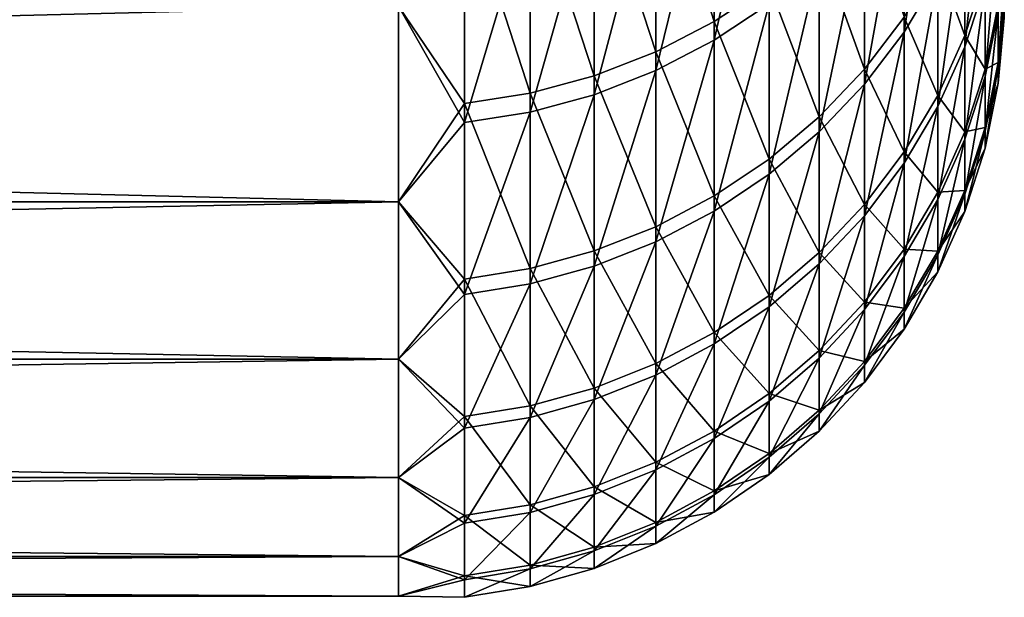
# Model space of a CAD drawing. Header units: metres. Extents: x -2 to 85, y -75 to 75.
# Tile 148 of 230: x 83.103 to 84.727, y -23.494 to -22.541. Entities that reach past the tile are written whole.
import ezdxf

# ---------------------------------------------------------------- set-up
doc = ezdxf.new("R2010")
doc.units = ezdxf.units.M
doc.layers.add('solid_21204500', color=7, linetype='CONTINUOUS')

msp = doc.modelspace()

# ---------------------------------------------------------------- linework, layer by layer
at = {"layer": 'solid_21204500'}
for points in [[(84.338524, -22.171717, 7.13484), (84.248268, -22.230854, 7.153871), (84.248268, -22.574535, 5.98156)], [(84.338524, -22.514484, 5.965648), (84.338524, -22.171717, 7.13484), (84.248268, -22.574535, 5.98156)], [(84.248268, -22.193813, -7.267966), (84.248268, -22.543512, -6.097436), (84.151756, -22.243114, -7.284111)], [(84.338524, -22.483543, -6.081216), (84.248268, -22.543512, -6.097436), (84.248268, -22.193813, -7.267966)], [(84.616722, -22.191231, 5.879996), (84.561386, -22.282644, 5.904218), (84.561386, -22.560907, 4.730908)], [(84.616722, -22.468353, 4.7115), (84.616722, -22.191231, 5.879996), (84.561386, -22.560907, 4.730908)], [(84.151756, -22.243114, -7.284111), (84.151756, -22.59359, -6.110981), (84.050148, -22.282084, -7.296872)], [(84.248268, -22.230854, 7.153871), (84.151756, -22.280235, 7.169762), (84.151756, -22.624681, 5.994847)], [(84.248268, -22.574535, 5.98156), (84.248268, -22.230854, 7.153871), (84.151756, -22.624681, 5.994847)], [(84.248268, -22.543512, -6.097436), (84.151756, -22.59359, -6.110981), (84.151756, -22.243114, -7.284111)], [(84.694832, -22.268307, 4.669551), (84.661385, -22.370428, 4.690966), (84.661385, -22.585125, 3.514726)], [(84.694832, -22.482025, 3.498681), (84.694832, -22.268307, 4.669551), (84.661385, -22.585125, 3.514726)], [(84.050148, -22.282084, -7.296872), (84.050148, -22.633173, -6.121687), (83.944664, -22.310255, -7.306098)], [(84.151756, -22.280235, 7.169762), (84.050148, -22.319271, 7.182323), (84.050148, -22.66432, 6.00535)], [(84.151756, -22.624681, 5.994847), (84.151756, -22.280235, 7.169762), (84.050148, -22.66432, 6.00535)], [(84.151756, -22.59359, -6.110981), (84.050148, -22.633173, -6.121687), (84.050148, -22.282084, -7.296872)], [(84.561386, -22.282644, 5.904218), (84.496025, -22.367657, 5.926743), (84.496025, -22.646982, 4.748958)], [(84.561386, -22.560907, 4.730908), (84.561386, -22.282644, 5.904218), (84.496025, -22.646982, 4.748958)], [(83.944664, -22.310255, -7.306098), (83.944664, -22.661789, -6.129426), (83.836571, -22.32729, -7.311676)], [(84.050148, -22.633173, -6.121687), (83.944664, -22.661789, -6.129426), (83.944664, -22.310255, -7.306098)], [(84.050148, -22.319271, 7.182323), (83.944664, -22.347488, 7.191403), (83.944664, -22.692974, 6.012942)], [(84.050148, -22.66432, 6.00535), (84.050148, -22.319271, 7.182323), (83.944664, -22.692974, 6.012942)], [(83.836571, -22.32729, -7.311676), (83.836571, -22.679092, -6.134107), (83.727272, -22.518183, -6.721716)], [(83.944664, -22.661789, -6.129426), (83.836571, -22.679092, -6.134107), (83.836571, -22.32729, -7.311676)], [(84.496025, -22.33692, -6.041558), (84.496025, -22.62229, -4.865222), (84.421448, -22.414402, -6.062515)], [(84.561386, -22.53631, -4.846731), (84.496025, -22.62229, -4.865222), (84.496025, -22.33692, -6.041558)], [(83.944664, -22.347488, 7.191403), (83.836571, -22.364552, 7.196895), (83.836571, -22.7103, 6.017533)], [(83.944664, -22.692974, 6.012942), (83.944664, -22.347488, 7.191403), (83.836571, -22.7103, 6.017533)], [(84.661385, -22.346037, -4.80581), (84.661385, -22.566774, -3.630689), (84.616722, -22.443855, -4.826848)], [(84.694832, -22.463758, -3.614115), (84.661385, -22.566774, -3.630689), (84.661385, -22.346037, -4.80581)], [(83.836571, -22.7103, 6.017533), (83.836571, -22.364552, 7.196895), (83.727272, -22.518183, 6.721716)], [(84.496025, -22.367657, 5.926743), (84.421448, -22.445248, 5.947302), (84.421448, -22.72554, 4.765431)], [(84.496025, -22.646982, 4.748958), (84.496025, -22.367657, 5.926743), (84.421448, -22.72554, 4.765431)], [(84.661385, -22.370428, 4.690966), (84.616722, -22.468353, 4.7115), (84.616722, -22.68399, 3.530111)], [(84.661385, -22.585125, 3.514726), (84.661385, -22.370428, 4.690966), (84.616722, -22.68399, 3.530111)], [(84.716667, -22.375929, 3.48217), (84.694832, -22.482025, 3.498681), (84.694832, -22.634222, 2.318237)], [(84.716667, -22.527407, 2.307297), (84.716667, -22.375929, 3.48217), (84.694832, -22.634222, 2.318237)], [(84.421448, -22.414402, -6.062515), (84.421448, -22.700762, -4.882099), (84.338524, -22.483543, -6.081216)], [(84.496025, -22.62229, -4.865222), (84.421448, -22.700762, -4.882099), (84.421448, -22.414402, -6.062515)], [(84.421448, -22.445248, 5.947302), (84.338524, -22.514484, 5.965648), (84.338524, -22.795641, 4.780131)], [(84.421448, -22.72554, 4.765431), (84.421448, -22.445248, 5.947302), (84.338524, -22.795641, 4.780131)], [(84.616722, -22.443855, -4.826848), (84.616722, -22.665558, -3.646582), (84.561386, -22.53631, -4.846731)], [(84.661385, -22.566774, -3.630689), (84.616722, -22.665558, -3.646582), (84.616722, -22.443855, -4.826848)], [(84.616722, -22.468353, 4.7115), (84.561386, -22.560907, 4.730908), (84.561386, -22.777433, 3.544653)], [(84.616722, -22.68399, 3.530111), (84.616722, -22.468353, 4.7115), (84.561386, -22.777433, 3.544653)], [(84.694832, -22.463758, -3.614115), (84.694832, -22.622015, -2.434468), (84.661385, -22.566774, -3.630689)], [(84.716667, -22.515259, -2.42298), (84.694832, -22.622015, -2.434468), (84.694832, -22.463758, -3.614115)], [(84.716667, -22.611158, -1.242269), (84.726563, -22.465714, -1.798184), (84.726563, -22.505621, -1.199498)], [(84.716667, -22.515259, -2.42298), (84.726563, -22.465714, -1.798184), (84.716667, -22.611158, -1.242269)], [(84.716667, -22.617241, 1.126109), (84.726563, -22.505651, 1.198919), (84.726563, -22.465782, 1.797317)], [(84.716667, -22.617241, 1.126109), (84.726563, -22.465782, 1.797317), (84.716667, -22.527407, 2.307297)], [(84.338524, -22.483543, -6.081216), (84.338524, -22.770788, -4.897159), (84.248268, -22.543512, -6.097436)], [(84.421448, -22.700762, -4.882099), (84.338524, -22.770788, -4.897159), (84.338524, -22.483543, -6.081216)], [(84.694832, -22.482025, 3.498681), (84.661385, -22.585125, 3.514726), (84.661385, -22.73802, 2.328868)], [(84.694832, -22.634222, 2.318237), (84.694832, -22.482025, 3.498681), (84.661385, -22.73802, 2.328868)], [(84.716667, -22.611158, -1.242269), (84.726563, -22.505621, -1.199498), (84.726563, -22.529575, -0.599962)], [(84.716667, -22.617241, 1.126109), (84.726563, -22.529583, 0.599672), (84.726563, -22.505651, 1.198919)], [(83.727272, -22.841223, -5.525263), (70.650002, -22.841223, -5.525263), (70.650002, -22.518183, -6.721716)], [(83.727272, -22.518183, -6.721716), (83.727272, -22.841223, -5.525263), (70.650002, -22.518183, -6.721716)], [(83.727272, -22.518183, 6.721716), (70.650002, -22.518183, 6.721716), (70.650002, -22.841223, 5.525263)], [(83.727272, -22.841223, 5.525263), (83.727272, -22.518183, 6.721716), (70.650002, -22.841223, 5.525263)], [(83.836571, -22.7103, 6.017533), (83.727272, -22.518183, 6.721716), (83.727272, -22.841223, 5.525263)], [(83.836571, -22.679092, -6.134107), (83.727272, -22.841223, -5.525263), (83.727272, -22.518183, -6.721716)], [(84.338524, -22.514484, 5.965648), (84.248268, -22.574535, 5.98156), (84.248268, -22.856443, 4.792881)], [(84.338524, -22.795641, 4.780131), (84.338524, -22.514484, 5.965648), (84.248268, -22.856443, 4.792881)], [(84.716667, -22.515259, -2.42298), (84.716667, -22.611158, -1.242269), (84.694832, -22.622015, -2.434468)], [(84.561386, -22.53631, -4.846731), (84.561386, -22.758926, -3.661604), (84.496025, -22.62229, -4.865222)], [(84.616722, -22.665558, -3.646582), (84.561386, -22.758926, -3.661604), (84.561386, -22.53631, -4.846731)], [(84.716667, -22.527407, 2.307297), (84.694832, -22.634222, 2.318237), (84.694832, -22.724482, 1.131449)], [(84.716667, -22.617241, 1.126109), (84.716667, -22.527407, 2.307297), (84.694832, -22.724482, 1.131449)], [(84.716667, -22.645184, -0.058159), (84.726563, -22.529575, -0.599962), (84.726563, -22.537563)], [(84.716667, -22.611158, -1.242269), (84.726563, -22.529575, -0.599962), (84.716667, -22.645184, -0.058159)], [(84.716667, -22.645184, -0.058159), (84.726563, -22.537563), (84.726563, -22.529583, 0.599672)], [(84.716667, -22.645184, -0.058159), (84.726563, -22.529583, 0.599672), (84.716667, -22.617241, 1.126109)], [(84.248268, -22.543512, -6.097436), (84.248268, -22.831522, -4.910221), (84.151756, -22.59359, -6.110981)], [(84.338524, -22.770788, -4.897159), (84.248268, -22.831522, -4.910221), (84.248268, -22.543512, -6.097436)], [(84.561386, -22.560907, 4.730908), (84.496025, -22.646982, 4.748958), (84.496025, -22.864334, 3.558177)], [(84.561386, -22.777433, 3.544653), (84.561386, -22.560907, 4.730908), (84.496025, -22.864334, 3.558177)], [(84.661385, -22.566774, -3.630689), (84.661385, -22.725758, -2.445632), (84.616722, -22.665558, -3.646582)], [(84.694832, -22.622015, -2.434468), (84.661385, -22.725758, -2.445632), (84.661385, -22.566774, -3.630689)], [(84.248268, -22.574535, 5.98156), (84.151756, -22.624681, 5.994847), (84.151756, -22.907215, 4.803527)], [(84.248268, -22.856443, 4.792881), (84.248268, -22.574535, 5.98156), (84.151756, -22.907215, 4.803527)], [(84.661385, -22.585125, 3.514726), (84.616722, -22.68399, 3.530111), (84.616722, -22.837555, 2.339063)], [(84.661385, -22.73802, 2.328868), (84.661385, -22.585125, 3.514726), (84.616722, -22.837555, 2.339063)], [(84.151756, -22.59359, -6.110981), (84.151756, -22.88224, -4.921128), (84.050148, -22.633173, -6.121687)], [(84.248268, -22.831522, -4.910221), (84.151756, -22.88224, -4.921128), (84.151756, -22.59359, -6.110981)], [(84.716667, -22.611158, -1.242269), (84.694832, -22.71837, -1.24816), (84.694832, -22.622015, -2.434468)], [(84.716667, -22.611158, -1.242269), (84.716667, -22.645184, -0.058159), (84.694832, -22.71837, -1.24816)], [(84.716667, -22.617241, 1.126109), (84.694832, -22.724482, 1.131449), (84.694832, -22.752556, -0.058435)], [(84.716667, -22.645184, -0.058159), (84.716667, -22.617241, 1.126109), (84.694832, -22.752556, -0.058435)], [(84.050148, -22.633173, -6.121687), (84.050148, -22.922329, -4.929749), (83.944664, -22.661789, -6.129426)], [(84.151756, -22.624681, 5.994847), (84.050148, -22.66432, 6.00535), (84.050148, -22.947348, 4.811943)], [(84.151756, -22.907215, 4.803527), (84.151756, -22.624681, 5.994847), (84.050148, -22.947348, 4.811943)], [(84.151756, -22.88224, -4.921128), (84.050148, -22.922329, -4.929749), (84.050148, -22.633173, -6.121687)], [(84.496025, -22.62229, -4.865222), (84.496025, -22.845755, -3.675573), (84.421448, -22.700762, -4.882099)], [(84.561386, -22.758926, -3.661604), (84.496025, -22.845755, -3.675573), (84.496025, -22.62229, -4.865222)], [(84.694832, -22.622015, -2.434468), (84.694832, -22.71837, -1.24816), (84.661385, -22.725758, -2.445632)], [(84.694832, -22.634222, 2.318237), (84.661385, -22.73802, 2.328868), (84.661385, -22.828693, 1.136638)], [(84.694832, -22.724482, 1.131449), (84.694832, -22.634222, 2.318237), (84.661385, -22.828693, 1.136638)], [(84.496025, -22.646982, 4.748958), (84.421448, -22.72554, 4.765431), (84.421448, -22.943645, 3.570519)], [(84.496025, -22.864334, 3.558177), (84.496025, -22.646982, 4.748958), (84.421448, -22.943645, 3.570519)], [(84.716667, -22.645184, -0.058159), (84.694832, -22.752556, -0.058435), (84.694832, -22.71837, -1.24816)], [(83.944664, -22.661789, -6.129426), (83.944664, -22.951309, -4.935982), (83.836571, -22.679092, -6.134107)], [(84.050148, -22.922329, -4.929749), (83.944664, -22.951309, -4.935982), (83.944664, -22.661789, -6.129426)], [(84.050148, -22.66432, 6.00535), (83.944664, -22.692974, 6.012942), (83.944664, -22.97636, 4.818027)], [(84.050148, -22.947348, 4.811943), (84.050148, -22.66432, 6.00535), (83.944664, -22.97636, 4.818027)], [(84.616722, -22.665558, -3.646582), (84.616722, -22.825239, -2.456338), (84.561386, -22.758926, -3.661604)], [(84.661385, -22.725758, -2.445632), (84.616722, -22.825239, -2.456338), (84.616722, -22.665558, -3.646582)], [(83.836571, -22.679092, -6.134107), (83.836571, -22.968834, -4.939751), (83.727272, -22.841223, -5.525263)], [(83.944664, -22.951309, -4.935982), (83.836571, -22.968834, -4.939751), (83.836571, -22.679092, -6.134107)], [(84.616722, -22.68399, 3.530111), (84.561386, -22.777433, 3.544653), (84.561386, -22.931631, 2.348698)], [(84.616722, -22.837555, 2.339063), (84.616722, -22.68399, 3.530111), (84.561386, -22.931631, 2.348698)], [(83.944664, -22.692974, 6.012942), (83.836571, -22.7103, 6.017533), (83.836571, -22.993904, 4.821705)], [(83.944664, -22.97636, 4.818027), (83.944664, -22.692974, 6.012942), (83.836571, -22.993904, 4.821705)], [(83.836571, -22.993904, 4.821705), (83.836571, -22.7103, 6.017533), (83.727272, -22.841223, 5.525263)], [(84.421448, -22.700762, -4.882099), (84.421448, -22.925003, -3.688323), (84.338524, -22.770788, -4.897159)], [(84.496025, -22.845755, -3.675573), (84.421448, -22.925003, -3.688323), (84.421448, -22.700762, -4.882099)], [(84.421448, -22.72554, 4.765431), (84.338524, -22.795641, 4.780131), (84.338524, -23.01442, 3.581533)], [(84.421448, -22.943645, 3.570519), (84.421448, -22.72554, 4.765431), (84.338524, -23.01442, 3.581533)], [(84.661385, -22.725758, -2.445632), (84.661385, -22.822554, -1.253883), (84.616722, -22.825239, -2.456338)], [(84.694832, -22.71837, -1.24816), (84.661385, -22.822554, -1.253883), (84.661385, -22.725758, -2.445632)], [(84.694832, -22.71837, -1.24816), (84.694832, -22.752556, -0.058435), (84.661385, -22.822554, -1.253883)], [(84.694832, -22.724482, 1.131449), (84.661385, -22.828693, 1.136638), (84.661385, -22.856897, -0.058703)], [(84.694832, -22.752556, -0.058435), (84.694832, -22.724482, 1.131449), (84.661385, -22.856897, -0.058703)], [(84.661385, -22.73802, 2.328868), (84.616722, -22.837555, 2.339063), (84.616722, -22.928625, 1.141613)], [(84.661385, -22.828693, 1.136638), (84.661385, -22.73802, 2.328868), (84.616722, -22.928625, 1.141613)], [(84.561386, -22.758926, -3.661604), (84.561386, -22.919264, -2.466456), (84.496025, -22.845755, -3.675573)], [(84.616722, -22.825239, -2.456338), (84.561386, -22.919264, -2.466456), (84.561386, -22.758926, -3.661604)], [(84.694832, -22.752556, -0.058435), (84.661385, -22.856897, -0.058703), (84.661385, -22.822554, -1.253883)], [(84.338524, -22.770788, -4.897159), (84.338524, -22.99572, -3.699701), (84.248268, -22.831522, -4.910221)], [(84.421448, -22.925003, -3.688323), (84.338524, -22.99572, -3.699701), (84.338524, -22.770788, -4.897159)], [(84.561386, -22.777433, 3.544653), (84.496025, -22.864334, 3.558177), (84.496025, -23.019119, 2.357659)], [(84.561386, -22.931631, 2.348698), (84.561386, -22.777433, 3.544653), (84.496025, -23.019119, 2.357659)], [(84.338524, -22.795641, 4.780131), (84.248268, -22.856443, 4.792881), (84.248268, -23.075806, 3.591086)], [(84.338524, -23.01442, 3.581533), (84.338524, -22.795641, 4.780131), (84.248268, -23.075806, 3.591086)], [(84.616722, -22.825239, -2.456338), (84.616722, -22.922459, -1.259372), (84.561386, -22.919264, -2.466456)], [(84.661385, -22.822554, -1.253883), (84.616722, -22.922459, -1.259372), (84.616722, -22.825239, -2.456338)], [(84.661385, -22.822554, -1.253883), (84.661385, -22.856897, -0.058703), (84.616722, -22.922459, -1.259372)], [(84.661385, -22.828693, 1.136638), (84.616722, -22.928625, 1.141613), (84.616722, -22.956951, -0.05896)], [(84.661385, -22.856897, -0.058703), (84.661385, -22.828693, 1.136638), (84.616722, -22.956951, -0.05896)], [(83.727272, -23.10074, -4.313444), (70.650002, -23.10074, -4.313444), (70.650002, -22.841223, -5.525263)], [(83.727272, -22.841223, -5.525263), (83.727272, -23.10074, -4.313444), (70.650002, -22.841223, -5.525263)], [(83.727272, -22.841223, 5.525263), (70.650002, -22.841223, 5.525263), (70.650002, -23.10074, 4.313444)], [(83.727272, -23.10074, 4.313444), (83.727272, -22.841223, 5.525263), (70.650002, -23.10074, 4.313444)], [(83.836571, -22.993904, 4.821705), (83.727272, -22.841223, 5.525263), (83.727272, -23.10074, 4.313444)], [(83.836571, -22.968834, -4.939751), (83.727272, -23.10074, -4.313444), (83.727272, -22.841223, -5.525263)], [(84.248268, -22.831522, -4.910221), (84.248268, -23.057055, -3.709569), (84.151756, -22.88224, -4.921128)], [(84.338524, -22.99572, -3.699701), (84.248268, -23.057055, -3.709569), (84.248268, -22.831522, -4.910221)], [(84.496025, -22.845755, -3.675573), (84.496025, -23.006704, -2.475867), (84.421448, -22.925003, -3.688323)], [(84.561386, -22.919264, -2.466456), (84.496025, -23.006704, -2.475867), (84.496025, -22.845755, -3.675573)], [(84.616722, -22.837555, 2.339063), (84.561386, -22.931631, 2.348698), (84.561386, -23.023075, 1.146316)], [(84.616722, -22.928625, 1.141613), (84.616722, -22.837555, 2.339063), (84.561386, -23.023075, 1.146316)], [(84.248268, -22.856443, 4.792881), (84.151756, -22.907215, 4.803527), (84.151756, -23.127066, 3.599063)], [(84.248268, -23.075806, 3.591086), (84.248268, -22.856443, 4.792881), (84.151756, -23.127066, 3.599063)], [(84.661385, -22.856897, -0.058703), (84.616722, -22.956951, -0.05896), (84.616722, -22.922459, -1.259372)], [(84.496025, -22.864334, 3.558177), (84.421448, -22.943645, 3.570519), (84.421448, -23.098969, 2.365837)], [(84.496025, -23.019119, 2.357659), (84.496025, -22.864334, 3.558177), (84.421448, -23.098969, 2.365837)], [(84.151756, -22.88224, -4.921128), (84.151756, -23.108273, -3.717809), (84.050148, -22.922329, -4.929749)], [(84.248268, -23.057055, -3.709569), (84.151756, -23.108273, -3.717809), (84.151756, -22.88224, -4.921128)], [(84.151756, -22.907215, 4.803527), (84.050148, -22.947348, 4.811943), (84.050148, -23.167583, 3.605369)], [(84.151756, -23.127066, 3.599063), (84.151756, -22.907215, 4.803527), (84.050148, -23.167583, 3.605369)], [(84.050148, -22.922329, -4.929749), (84.050148, -23.148758, -3.724323), (83.944664, -22.951309, -4.935982)], [(84.151756, -23.108273, -3.717809), (84.050148, -23.148758, -3.724323), (84.050148, -22.922329, -4.929749)], [(84.421448, -22.925003, -3.688323), (84.421448, -23.086512, -2.484455), (84.338524, -22.99572, -3.699701)], [(84.496025, -23.006704, -2.475867), (84.421448, -23.086512, -2.484455), (84.421448, -22.925003, -3.688323)], [(84.561386, -22.919264, -2.466456), (84.561386, -23.016884, -1.26456), (84.496025, -23.006704, -2.475867)], [(84.616722, -22.922459, -1.259372), (84.561386, -23.016884, -1.26456), (84.561386, -22.919264, -2.466456)], [(84.616722, -22.922459, -1.259372), (84.616722, -22.956951, -0.05896), (84.561386, -23.016884, -1.26456)], [(84.421448, -22.943645, 3.570519), (84.338524, -23.01442, 3.581533), (84.338524, -23.170221, 2.373135)], [(84.421448, -23.098969, 2.365837), (84.421448, -22.943645, 3.570519), (84.338524, -23.170221, 2.373135)], [(84.561386, -22.931631, 2.348698), (84.496025, -23.019119, 2.357659), (84.496025, -23.110912, 1.150689)], [(84.561386, -23.023075, 1.146316), (84.561386, -22.931631, 2.348698), (84.496025, -23.110912, 1.150689)], [(84.616722, -22.928625, 1.141613), (84.561386, -23.023075, 1.146316), (84.561386, -23.051519, -0.059203)], [(84.616722, -22.956951, -0.05896), (84.616722, -22.928625, 1.141613), (84.561386, -23.051519, -0.059203)], [(83.944664, -22.951309, -4.935982), (83.944664, -23.178026, -3.729031), (83.836571, -22.968834, -4.939751)], [(84.050148, -22.947348, 4.811943), (83.944664, -22.97636, 4.818027), (83.944664, -23.196875, 3.609927)], [(84.050148, -23.167583, 3.605369), (84.050148, -22.947348, 4.811943), (83.944664, -23.196875, 3.609927)], [(84.050148, -23.148758, -3.724323), (83.944664, -23.178026, -3.729031), (83.944664, -22.951309, -4.935982)], [(84.616722, -22.956951, -0.05896), (84.561386, -23.051519, -0.059203), (84.561386, -23.016884, -1.26456)], [(83.836571, -22.968834, -4.939751), (83.836571, -23.195723, -3.731879), (83.727272, -23.10074, -4.313444)], [(83.944664, -23.178026, -3.729031), (83.836571, -23.195723, -3.731879), (83.836571, -22.968834, -4.939751)], [(83.944664, -22.97636, 4.818027), (83.836571, -22.993904, 4.821705), (83.836571, -23.214586, 3.612683)], [(83.944664, -23.196875, 3.609927), (83.944664, -22.97636, 4.818027), (83.836571, -23.214586, 3.612683)], [(83.836571, -23.214586, 3.612683), (83.836571, -22.993904, 4.821705), (83.727272, -23.10074, 4.313444)], [(84.338524, -22.99572, -3.699701), (84.338524, -23.157726, -2.492119), (84.248268, -23.057055, -3.709569)], [(84.421448, -23.086512, -2.484455), (84.338524, -23.157726, -2.492119), (84.338524, -22.99572, -3.699701)], [(84.496025, -23.006704, -2.475867), (84.496025, -23.104696, -1.269385), (84.421448, -23.086512, -2.484455)], [(84.561386, -23.016884, -1.26456), (84.496025, -23.104696, -1.269385), (84.496025, -23.006704, -2.475867)], [(84.338524, -23.01442, 3.581533), (84.248268, -23.075806, 3.591086), (84.248268, -23.232021, 2.379465)], [(84.338524, -23.170221, 2.373135), (84.338524, -23.01442, 3.581533), (84.248268, -23.232021, 2.379465)], [(84.496025, -23.019119, 2.357659), (84.421448, -23.098969, 2.365837), (84.421448, -23.19108, 1.154681)], [(84.496025, -23.110912, 1.150689), (84.496025, -23.019119, 2.357659), (84.421448, -23.19108, 1.154681)], [(84.561386, -23.016884, -1.26456), (84.561386, -23.051519, -0.059203), (84.496025, -23.104696, -1.269385)], [(84.561386, -23.023075, 1.146316), (84.496025, -23.110912, 1.150689), (84.496025, -23.139465, -0.059429)], [(84.561386, -23.051519, -0.059203), (84.561386, -23.023075, 1.146316), (84.496025, -23.139465, -0.059429)], [(84.248268, -23.057055, -3.709569), (84.248268, -23.219494, -2.498766), (84.151756, -23.108273, -3.717809)], [(84.338524, -23.157726, -2.492119), (84.248268, -23.219494, -2.498766), (84.248268, -23.057055, -3.709569)], [(84.561386, -23.051519, -0.059203), (84.496025, -23.139465, -0.059429), (84.496025, -23.104696, -1.269385)], [(84.248268, -23.075806, 3.591086), (84.151756, -23.127066, 3.599063), (84.151756, -23.283628, 2.38475)], [(84.248268, -23.232021, 2.379465), (84.248268, -23.075806, 3.591086), (84.151756, -23.283628, 2.38475)], [(84.421448, -23.086512, -2.484455), (84.421448, -23.184843, -1.273788), (84.338524, -23.157726, -2.492119)], [(84.496025, -23.104696, -1.269385), (84.421448, -23.184843, -1.273788), (84.421448, -23.086512, -2.484455)], [(83.727272, -23.296013, -3.089629), (70.650002, -23.296013, -3.089629), (70.650002, -23.10074, -4.313444)], [(83.727272, -23.10074, -4.313444), (83.727272, -23.296013, -3.089629), (70.650002, -23.10074, -4.313444)], [(83.727272, -23.10074, 4.313444), (70.650002, -23.10074, 4.313444), (70.650002, -23.296013, 3.089629)], [(83.727272, -23.296013, 3.089629), (83.727272, -23.10074, 4.313444), (70.650002, -23.296013, 3.089629)], [(83.836571, -23.214586, 3.612683), (83.727272, -23.10074, 4.313444), (83.727272, -23.296013, 3.089629)], [(83.836571, -23.195723, -3.731879), (83.727272, -23.296013, -3.089629), (83.727272, -23.10074, -4.313444)], [(84.421448, -23.098969, 2.365837), (84.338524, -23.170221, 2.373135), (84.338524, -23.262617, 1.158243)], [(84.421448, -23.19108, 1.154681), (84.421448, -23.098969, 2.365837), (84.338524, -23.262617, 1.158243)], [(84.496025, -23.104696, -1.269385), (84.496025, -23.139465, -0.059429), (84.421448, -23.184843, -1.273788)], [(84.151756, -23.108273, -3.717809), (84.151756, -23.271072, -2.504316), (84.050148, -23.148758, -3.724323)], [(84.248268, -23.219494, -2.498766), (84.151756, -23.271072, -2.504316), (84.151756, -23.108273, -3.717809)], [(84.496025, -23.110912, 1.150689), (84.421448, -23.19108, 1.154681), (84.421448, -23.219732, -0.059635)], [(84.496025, -23.139465, -0.059429), (84.496025, -23.110912, 1.150689), (84.421448, -23.219732, -0.059635)], [(84.151756, -23.127066, 3.599063), (84.050148, -23.167583, 3.605369), (84.050148, -23.324421, 2.388928)], [(84.151756, -23.283628, 2.38475), (84.151756, -23.127066, 3.599063), (84.050148, -23.324421, 2.388928)], [(84.050148, -23.148758, -3.724323), (84.050148, -23.311842, -2.508704), (83.944664, -23.178026, -3.729031)], [(84.151756, -23.271072, -2.504316), (84.050148, -23.311842, -2.508704), (84.050148, -23.148758, -3.724323)], [(84.496025, -23.139465, -0.059429), (84.421448, -23.219732, -0.059635), (84.421448, -23.184843, -1.273788)], [(84.050148, -23.167583, 3.605369), (83.944664, -23.196875, 3.609927), (83.944664, -23.35391, 2.391949)], [(84.050148, -23.324421, 2.388928), (84.050148, -23.167583, 3.605369), (83.944664, -23.35391, 2.391949)], [(84.338524, -23.157726, -2.492119), (84.338524, -23.256361, -1.277717), (84.248268, -23.219494, -2.498766)], [(84.338524, -23.170221, 2.373135), (84.248268, -23.232021, 2.379465), (84.248268, -23.324665, 1.161332)], [(84.338524, -23.262617, 1.158243), (84.338524, -23.170221, 2.373135), (84.248268, -23.324665, 1.161332)], [(84.421448, -23.184843, -1.273788), (84.338524, -23.256361, -1.277717), (84.338524, -23.157726, -2.492119)], [(83.944664, -23.178026, -3.729031), (83.944664, -23.341316, -2.511876), (83.836571, -23.195723, -3.731879)], [(84.050148, -23.311842, -2.508704), (83.944664, -23.341316, -2.511876), (83.944664, -23.178026, -3.729031)], [(84.421448, -23.184843, -1.273788), (84.421448, -23.219732, -0.059635), (84.338524, -23.256361, -1.277717)], [(83.836571, -23.195723, -3.731879), (83.836571, -23.359137, -2.513793), (83.727272, -23.296013, -3.089629)], [(83.944664, -23.341316, -2.511876), (83.836571, -23.359137, -2.513793), (83.836571, -23.195723, -3.731879)], [(83.944664, -23.196875, 3.609927), (83.836571, -23.214586, 3.612683), (83.836571, -23.371742, 2.393775)], [(83.944664, -23.35391, 2.391949), (83.944664, -23.196875, 3.609927), (83.836571, -23.371742, 2.393775)], [(84.421448, -23.19108, 1.154681), (84.338524, -23.262617, 1.158243), (84.338524, -23.291357, -0.059819)], [(84.421448, -23.219732, -0.059635), (84.421448, -23.19108, 1.154681), (84.338524, -23.291357, -0.059819)], [(83.836571, -23.371742, 2.393775), (83.836571, -23.214586, 3.612683), (83.727272, -23.296013, 3.089629)], [(84.248268, -23.219494, -2.498766), (84.248268, -23.318392, -1.281125), (84.151756, -23.271072, -2.504316)], [(84.338524, -23.256361, -1.277717), (84.248268, -23.318392, -1.281125), (84.248268, -23.219494, -2.498766)], [(84.421448, -23.219732, -0.059635), (84.338524, -23.291357, -0.059819), (84.338524, -23.256361, -1.277717)], [(84.248268, -23.232021, 2.379465), (84.151756, -23.283628, 2.38475), (84.151756, -23.376478, 1.163912)], [(84.248268, -23.324665, 1.161332), (84.248268, -23.232021, 2.379465), (84.151756, -23.376478, 1.163912)], [(84.338524, -23.256361, -1.277717), (84.338524, -23.291357, -0.059819), (84.248268, -23.318392, -1.281125)], [(84.338524, -23.262617, 1.158243), (84.248268, -23.324665, 1.161332), (84.248268, -23.353481, -0.059979)], [(84.338524, -23.291357, -0.059819), (84.338524, -23.262617, 1.158243), (84.248268, -23.353481, -0.059979)], [(84.151756, -23.271072, -2.504316), (84.151756, -23.37019, -1.283971), (84.050148, -23.311842, -2.508704)], [(84.151756, -23.283628, 2.38475), (84.050148, -23.324421, 2.388928), (84.050148, -23.417433, 1.165951)], [(84.151756, -23.376478, 1.163912), (84.151756, -23.283628, 2.38475), (84.050148, -23.417433, 1.165951)], [(84.248268, -23.318392, -1.281125), (84.151756, -23.37019, -1.283971), (84.151756, -23.271072, -2.504316)], [(83.727272, -23.426497, -1.857221), (70.650002, -23.426497, -1.857221), (70.650002, -23.296013, -3.089629)], [(83.727272, -23.296013, -3.089629), (83.727272, -23.426497, -1.857221), (70.650002, -23.296013, -3.089629)], [(83.727272, -23.296013, 3.089629), (70.650002, -23.296013, 3.089629), (70.650002, -23.426497, 1.857221)], [(83.727272, -23.426497, 1.857221), (83.727272, -23.296013, 3.089629), (70.650002, -23.426497, 1.857221)], [(83.836571, -23.371742, 2.393775), (83.727272, -23.296013, 3.089629), (83.727272, -23.426497, 1.857221)], [(83.836571, -23.359137, -2.513793), (83.727272, -23.426497, -1.857221), (83.727272, -23.296013, -3.089629)], [(84.338524, -23.291357, -0.059819), (84.248268, -23.353481, -0.059979), (84.248268, -23.318392, -1.281125)], [(84.050148, -23.311842, -2.508704), (84.050148, -23.411135, -1.28622), (83.944664, -23.341316, -2.511876)], [(84.151756, -23.37019, -1.283971), (84.050148, -23.411135, -1.28622), (84.050148, -23.311842, -2.508704)], [(84.050148, -23.324421, 2.388928), (83.944664, -23.35391, 2.391949), (83.944664, -23.447039, 1.167425)], [(84.050148, -23.417433, 1.165951), (84.050148, -23.324421, 2.388928), (83.944664, -23.447039, 1.167425)], [(84.248268, -23.318392, -1.281125), (84.248268, -23.353481, -0.059979), (84.151756, -23.37019, -1.283971)], [(84.248268, -23.324665, 1.161332), (84.151756, -23.376478, 1.163912), (84.151756, -23.405357, -0.060112)], [(84.248268, -23.353481, -0.059979), (84.248268, -23.324665, 1.161332), (84.151756, -23.405357, -0.060112)], [(83.944664, -23.341316, -2.511876), (83.944664, -23.440733, -1.287847), (83.836571, -23.359137, -2.513793)], [(84.050148, -23.411135, -1.28622), (83.944664, -23.440733, -1.287847), (83.944664, -23.341316, -2.511876)], [(83.836571, -23.359137, -2.513793), (83.836571, -23.458632, -1.28883), (83.727272, -23.426497, -1.857221)], [(83.944664, -23.35391, 2.391949), (83.836571, -23.371742, 2.393775), (83.836571, -23.464941, 1.168316)], [(83.944664, -23.447039, 1.167425), (83.944664, -23.35391, 2.391949), (83.836571, -23.464941, 1.168316)], [(83.944664, -23.440733, -1.287847), (83.836571, -23.458632, -1.28883), (83.836571, -23.359137, -2.513793)], [(84.248268, -23.353481, -0.059979), (84.151756, -23.405357, -0.060112), (84.151756, -23.37019, -1.283971)], [(83.836571, -23.464941, 1.168316), (83.836571, -23.371742, 2.393775), (83.727272, -23.426497, 1.857221)], [(84.151756, -23.37019, -1.283971), (84.151756, -23.405357, -0.060112), (84.050148, -23.411135, -1.28622)], [(84.151756, -23.376478, 1.163912), (84.050148, -23.417433, 1.165951), (84.050148, -23.446363, -0.060217)], [(84.151756, -23.405357, -0.060112), (84.151756, -23.376478, 1.163912), (84.050148, -23.446363, -0.060217)], [(84.050148, -23.411135, -1.28622), (84.050148, -23.446363, -0.060217), (83.944664, -23.440733, -1.287847)], [(84.151756, -23.405357, -0.060112), (84.050148, -23.446363, -0.060217), (84.050148, -23.411135, -1.28622)], [(83.727272, -23.491829, -0.619648), (70.650002, -23.491829, -0.619648), (70.650002, -23.426497, -1.857221)], [(83.727272, -23.426497, -1.857221), (83.727272, -23.491829, -0.619648), (70.650002, -23.426497, -1.857221)], [(83.727272, -23.426497, 1.857221), (70.650002, -23.426497, 1.857221), (70.650002, -23.491829, 0.619648)], [(83.727272, -23.491829, 0.619648), (83.727272, -23.426497, 1.857221), (70.650002, -23.491829, 0.619648)], [(83.836571, -23.464941, 1.168316), (83.727272, -23.426497, 1.857221), (83.727272, -23.491829, 0.619648)], [(83.836571, -23.458632, -1.28883), (83.727272, -23.491829, -0.619648), (83.727272, -23.426497, -1.857221)], [(84.050148, -23.417433, 1.165951), (83.944664, -23.447039, 1.167425), (83.944664, -23.476007, -0.060293)], [(84.050148, -23.446363, -0.060217), (84.050148, -23.417433, 1.165951), (83.944664, -23.476007, -0.060293)], [(83.944664, -23.440733, -1.287847), (83.944664, -23.476007, -0.060293), (83.836571, -23.458632, -1.28883)], [(83.944664, -23.447039, 1.167425), (83.836571, -23.464941, 1.168316), (83.836571, -23.493931, -0.060339)], [(83.944664, -23.476007, -0.060293), (83.944664, -23.447039, 1.167425), (83.836571, -23.493931, -0.060339)], [(84.050148, -23.446363, -0.060217), (83.944664, -23.476007, -0.060293), (83.944664, -23.440733, -1.287847)], [(83.836571, -23.458632, -1.28883), (83.836571, -23.493931, -0.060339), (83.727272, -23.491829, -0.619648)], [(83.944664, -23.476007, -0.060293), (83.836571, -23.493931, -0.060339), (83.836571, -23.458632, -1.28883)], [(83.836571, -23.493931, -0.060339), (83.836571, -23.464941, 1.168316), (83.727272, -23.491829, 0.619648)], [(83.727272, -23.491829, 0.619648), (70.650002, -23.491829, 0.619648), (70.650002, -23.491829, -0.619648)], [(83.727272, -23.491829, -0.619648), (83.727272, -23.491829, 0.619648), (70.650002, -23.491829, -0.619648)], [(83.836571, -23.493931, -0.060339), (83.727272, -23.491829, 0.619648), (83.727272, -23.491829, -0.619648)]]:
    msp.add_3dface(points, dxfattribs=at)

doc.saveas('drawing.dxf')
